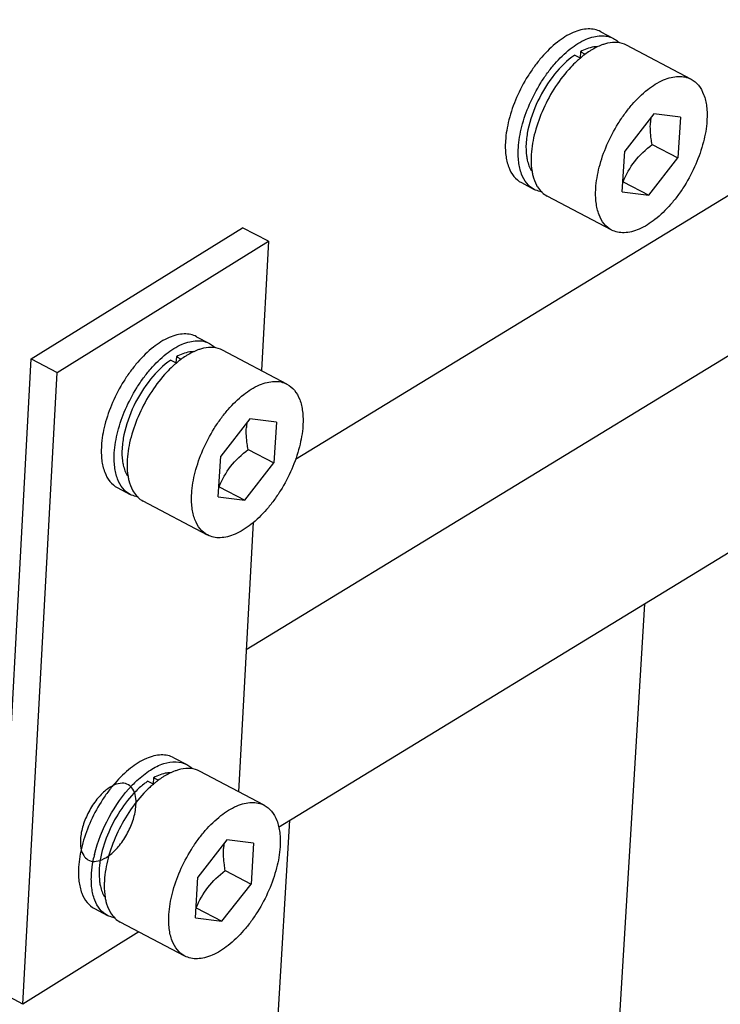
# Model space of a CAD drawing. Header units: millimetres. Extents: x -43833 to -38083, y -3638 to -2112.
# Tile 99 of 114: x -40383 to -40362, y -3246 to -3217. Entities that reach past the tile are written whole.
import ezdxf

# ---------------------------------------------------------------- set-up
doc = ezdxf.new("R2010")
doc.units = ezdxf.units.MM
doc.layers.add('02___PRT_ALL_AXES', color=7, linetype='Continuous')

msp = doc.modelspace()

# ---------------------------------------------------------------- linework, layer by layer
at = {"color": 7, "linetype": 'Continuous'}
for p, q in [((-40374.902, -3229.699), (-40351.934, -3215.686)), ((-40344.672, -3215.974), (-40376.344, -3235.296)), ((-40365.948, -3217.159), (-40365.57, -3217.358)), ((-40366.543, -3217.747), (-40366.554, -3217.926)), ((-40366.39, -3217.827), (-40366.543, -3217.747)), ((-40363.3, -3218.551), (-40365.192, -3217.557)), ((-40366.706, -3217.846), (-40366.533, -3217.937)), ((-40364.39, -3219.57), (-40365.241, -3220.664)), ((-40363.611, -3219.67), (-40364.39, -3219.57)), ((-40363.611, -3219.67), (-40363.684, -3220.864)), ((-40365.314, -3221.858), (-40365.241, -3220.664)), ((-40364.441, -3220.466), (-40363.684, -3220.864)), ((-40364.535, -3221.958), (-40363.684, -3220.864)), ((-40365.292, -3221.56), (-40364.535, -3221.958)), ((-40368.274, -3221.586), (-40367.895, -3221.784)), ((-40365.314, -3221.858), (-40364.535, -3221.958)), ((-40375.398, -3240.492), (-40345.038, -3221.97)), ((-40365.625, -3222.977), (-40367.517, -3221.983)), ((-40382.646, -3226.757), (-40376.45, -3222.91)), ((-40375.693, -3223.308), (-40376.45, -3222.91)), ((-40381.889, -3227.155), (-40375.693, -3223.308)), ((-40375.693, -3223.308), (-40375.899, -3227.102)), ((-40377.796, -3226.106), (-40377.418, -3226.305)), ((-40383.651, -3245.283), (-40382.646, -3226.757)), ((-40382.646, -3226.757), (-40381.889, -3227.155)), ((-40378.391, -3226.693), (-40378.402, -3226.872)), ((-40378.238, -3226.774), (-40378.391, -3226.693)), ((-40375.147, -3227.497), (-40377.039, -3226.503)), ((-40378.554, -3226.792), (-40378.38, -3226.883)), ((-40382.894, -3245.681), (-40381.889, -3227.155)), ((-40376.237, -3228.517), (-40377.088, -3229.611)), ((-40375.459, -3228.617), (-40376.237, -3228.517)), ((-40375.459, -3228.617), (-40375.532, -3229.81)), ((-40377.161, -3230.804), (-40377.088, -3229.611)), ((-40376.289, -3229.413), (-40375.532, -3229.81)), ((-40376.383, -3230.904), (-40375.532, -3229.81)), ((-40377.14, -3230.506), (-40376.383, -3230.904)), ((-40380.122, -3230.532), (-40379.743, -3230.731)), ((-40377.161, -3230.804), (-40376.383, -3230.904)), ((-40377.473, -3231.924), (-40379.365, -3230.93)), ((-40376.14, -3231.55), (-40376.569, -3239.453)), ((-40378.466, -3238.456), (-40378.087, -3238.655)), ((-40375.817, -3239.848), (-40377.709, -3238.854)), ((-40379.223, -3239.143), (-40379.05, -3239.234)), ((-40379.06, -3239.044), (-40379.071, -3239.223)), ((-40378.907, -3239.124), (-40379.06, -3239.044)), ((-40376.907, -3240.867), (-40377.758, -3241.961)), ((-40376.129, -3240.967), (-40376.907, -3240.867)), ((-40376.129, -3240.967), (-40376.202, -3242.161)), ((-40376.958, -3241.763), (-40376.202, -3242.161)), ((-40377.831, -3243.155), (-40377.758, -3241.961)), ((-40377.053, -3243.255), (-40376.202, -3242.161)), ((-40380.791, -3242.883), (-40380.413, -3243.081)), ((-40377.81, -3242.857), (-40377.053, -3243.255)), ((-40377.831, -3243.155), (-40377.053, -3243.255)), ((-40378.143, -3244.274), (-40380.035, -3243.28)), ((-40379.489, -3243.567), (-40382.894, -3245.681)), ((-40382.894, -3245.681), (-40383.651, -3245.283))]:
    msp.add_line(p, q, dxfattribs=at)
for centre, radius, start, end in [((-40365.491, -3218.672), 1.199, 102.155, 105.4376), ((-40364.92, -3219.824), 2.493, 123.761, 127.8037), ((-40365.065, -3219.608), 2.233, 121.4062, 123.7524), ((-40364.305, -3220.552), 3.446, 132.9762, 137.0075), ((-40364.492, -3220.353), 3.173, 131.5903, 132.9566), ((-40364.592, -3220.24), 3.022, 129.9772, 131.5925), ((-40364.71, -3220.099), 2.839, 127.9777, 129.9816), ((-40364.779, -3220.011), 2.727, 127.7299, 127.966), ((-40362.657, -3219.936), 1.835, 171.8436, 176.5274), ((-40366.993, -3221.209), 0.952, 208.5637, 211.5931), ((-40377.339, -3227.618), 1.199, 102.155, 105.4376), ((-40376.768, -3228.771), 2.493, 123.761, 127.8037), ((-40376.912, -3228.555), 2.233, 121.4062, 123.7524), ((-40376.153, -3229.499), 3.446, 132.9762, 137.0075), ((-40376.34, -3229.299), 3.173, 131.5903, 132.9566), ((-40376.44, -3229.186), 3.022, 129.9772, 131.5925), ((-40376.557, -3229.046), 2.839, 127.9777, 129.9816), ((-40376.627, -3228.958), 2.727, 127.7299, 127.966), ((-40374.505, -3228.883), 1.835, 171.8436, 176.5274), ((-40378.841, -3230.155), 0.952, 208.5637, 211.5931), ((-40378.009, -3239.969), 1.199, 102.155, 105.4376), ((-40377.184, -3241.666), 3.469, 132.9938, 136.1523), ((-40377.227, -3241.396), 2.839, 127.9777, 129.9816), ((-40377.297, -3241.308), 2.727, 127.7299, 127.966), ((-40377.438, -3241.121), 2.493, 123.761, 127.8037), ((-40377.582, -3240.905), 2.233, 121.4062, 123.7524), ((-40376.823, -3241.849), 3.446, 132.9762, 137.0075), ((-40377.01, -3241.65), 3.173, 131.5903, 132.9566), ((-40377.11, -3241.537), 3.022, 129.9772, 131.5925), ((-40375.175, -3241.233), 1.835, 171.8436, 176.5274), ((-40377.161, -3242.169), 3.734, 166.4591, 168.2097), ((-40379.51, -3242.506), 0.952, 208.5637, 211.5931)]:
    msp.add_arc(centre, radius, start, end, dxfattribs=at)
for points, start_tangent, end_tangent in [([(-40365.948, -3217.159), (-40366.123, -3217.096), (-40366.319, -3217.079), (-40366.53, -3217.109), (-40366.754, -3217.184), (-40367.217, -3217.467), (-40367.673, -3217.904), (-40367.885, -3218.17), (-40368.082, -3218.46), (-40368.413, -3219.091), (-40368.639, -3219.744), (-40368.74, -3220.366)], (-0.885122, 0.46536), (-0.060896, -0.998144)), ([(-40368.362, -3220.565), (-40368.26, -3219.942), (-40368.035, -3219.289), (-40367.704, -3218.659), (-40367.507, -3218.369), (-40367.294, -3218.103), (-40366.839, -3217.666), (-40366.375, -3217.383), (-40366.152, -3217.307), (-40365.94, -3217.278), (-40365.745, -3217.295), (-40365.57, -3217.358)], (0.060896, 0.998144), (0.885123, -0.465357)), ([(-40365.811, -3217.516), (-40365.913, -3217.548), (-40366.228, -3217.703)], (-0.96403, -0.265795), (-0.853658, -0.520834)), ([(-40365.191, -3217.557), (-40365.449, -3217.48), (-40365.744, -3217.499)], (-0.88512, 0.465364), (-0.97767, -0.210145)), ([(-40365.57, -3217.358), (-40365.451, -3217.438), (-40365.415, -3217.47)], (0.885123, -0.465357), (0.724126, -0.689668)), ([(-40366.03, -3217.598), (-40366.151, -3217.608), (-40366.543, -3217.747)], (-0.999997, -0.002611), (-0.880416, -0.474202)), ([(-40366.706, -3217.846), (-40367.3, -3218.409), (-40367.788, -3219.188), (-40368.081, -3220.038), (-40368.135, -3220.44), (-40368.123, -3220.801)], (-0.826583, -0.562815), (0.133127, -0.991099)), ([(-40366.826, -3218.202), (-40367.268, -3218.767), (-40367.627, -3219.422), (-40367.874, -3220.108), (-40367.984, -3220.764)], (-0.682761, -0.730642), (-0.060896, -0.998144)), ([(-40366.092, -3221.758), (-40365.99, -3221.135), (-40365.765, -3220.482), (-40365.434, -3219.852), (-40365.237, -3219.562), (-40365.024, -3219.296), (-40364.569, -3218.859), (-40364.105, -3218.576), (-40363.882, -3218.5), (-40363.67, -3218.471), (-40363.475, -3218.488), (-40363.299, -3218.551)], (0.060896, 0.998144), (0.885126, -0.465351)), ([(-40363.299, -3218.551), (-40363.082, -3218.73), (-40362.928, -3219.001), (-40362.843, -3219.354), (-40362.833, -3219.77)], (0.885126, -0.465351), (-0.060896, -0.998144)), ([(-40362.833, -3219.77), (-40362.935, -3220.393), (-40363.16, -3221.046), (-40363.491, -3221.676), (-40363.688, -3221.966), (-40363.901, -3222.232), (-40364.356, -3222.669), (-40364.82, -3222.952), (-40365.043, -3223.028), (-40365.255, -3223.057), (-40365.45, -3223.04), (-40365.626, -3222.977)], (-0.060896, -0.998144), (-0.885126, 0.465351)), ([(-40364.441, -3220.466), (-40364.467, -3220.301), (-40364.489, -3219.825)], (-0.175629, 0.984456), (0.060896, 0.998144)), ([(-40368.74, -3220.366), (-40368.73, -3220.783), (-40368.646, -3221.135), (-40368.491, -3221.407), (-40368.274, -3221.585)], (-0.060896, -0.998144), (0.885122, -0.46536)), ([(-40367.896, -3221.784), (-40368.113, -3221.605), (-40368.267, -3221.334), (-40368.352, -3220.982), (-40368.362, -3220.565)], (-0.885123, 0.465357), (0.060896, 0.998144)), ([(-40365.292, -3221.56), (-40364.951, -3220.969), (-40364.441, -3220.466)], (0.391467, 0.920192), (0.782498, 0.622653)), ([(-40368.123, -3220.801), (-40368.1, -3220.928), (-40367.974, -3221.245)], (0.133127, -0.991099), (0.533456, -0.845828)), ([(-40367.984, -3220.764), (-40367.988, -3220.897), (-40367.961, -3221.264)], (-0.060896, -0.998144), (0.16906, -0.985606)), ([(-40367.961, -3221.264), (-40367.938, -3221.375), (-40367.829, -3221.664)], (0.16906, -0.985606), (0.478371, -0.878158)), ([(-40367.663, -3221.858), (-40367.725, -3221.847), (-40367.896, -3221.784)], (-0.990716, 0.135947), (-0.885123, 0.465357)), ([(-40367.804, -3221.707), (-40367.675, -3221.869), (-40367.517, -3221.983)], (0.524119, -0.851645), (0.88512, -0.465364)), ([(-40365.626, -3222.977), (-40365.843, -3222.798), (-40365.997, -3222.527), (-40366.081, -3222.174), (-40366.092, -3221.758)], (-0.885126, 0.465351), (0.060896, 0.998144)), ([(-40377.796, -3226.106), (-40377.971, -3226.042), (-40378.166, -3226.025), (-40378.378, -3226.055), (-40378.601, -3226.131), (-40379.065, -3226.414), (-40379.52, -3226.851), (-40379.733, -3227.117), (-40379.93, -3227.407), (-40380.261, -3228.037), (-40380.487, -3228.69), (-40380.588, -3229.313)], (-0.885122, 0.46536), (-0.060896, -0.998144)), ([(-40380.21, -3229.512), (-40380.108, -3228.889), (-40379.883, -3228.236), (-40379.552, -3227.606), (-40379.355, -3227.315), (-40379.142, -3227.05), (-40378.687, -3226.612), (-40378.223, -3226.33), (-40377.999, -3226.254), (-40377.788, -3226.224), (-40377.593, -3226.241), (-40377.417, -3226.305)], (0.060896, 0.998144), (0.885123, -0.465357)), ([(-40377.658, -3226.462), (-40377.76, -3226.495), (-40378.076, -3226.649)], (-0.96403, -0.265795), (-0.853658, -0.520834)), ([(-40377.039, -3226.504), (-40377.296, -3226.427), (-40377.592, -3226.446)], (-0.88512, 0.465364), (-0.97767, -0.210145)), ([(-40377.417, -3226.305), (-40377.299, -3226.384), (-40377.262, -3226.416)], (0.885123, -0.465357), (0.724126, -0.689668)), ([(-40377.877, -3226.545), (-40377.999, -3226.555), (-40378.391, -3226.693)], (-0.999997, -0.002611), (-0.880416, -0.474202)), ([(-40378.554, -3226.792), (-40379.147, -3227.355), (-40379.636, -3228.134), (-40379.928, -3228.984), (-40379.982, -3229.386), (-40379.971, -3229.748)], (-0.826583, -0.562815), (0.133127, -0.991099)), ([(-40378.674, -3227.149), (-40379.115, -3227.714), (-40379.475, -3228.369), (-40379.721, -3229.055), (-40379.831, -3229.711)], (-0.682761, -0.730642), (-0.060896, -0.998144)), ([(-40377.94, -3230.705), (-40377.838, -3230.082), (-40377.613, -3229.429), (-40377.282, -3228.799), (-40377.085, -3228.508), (-40376.872, -3228.242), (-40376.417, -3227.805), (-40375.953, -3227.522), (-40375.729, -3227.447), (-40375.518, -3227.417), (-40375.322, -3227.434), (-40375.147, -3227.498)], (0.060896, 0.998144), (0.885126, -0.465351)), ([(-40375.147, -3227.498), (-40374.93, -3227.676), (-40374.775, -3227.948), (-40374.691, -3228.3), (-40374.681, -3228.716)], (0.885126, -0.465351), (-0.060896, -0.998144)), ([(-40374.681, -3228.716), (-40374.782, -3229.339), (-40375.008, -3229.992), (-40375.339, -3230.622), (-40375.536, -3230.913), (-40375.748, -3231.179), (-40376.204, -3231.616), (-40376.668, -3231.899), (-40376.891, -3231.974), (-40377.103, -3232.004), (-40377.298, -3231.987), (-40377.473, -3231.923)], (-0.060896, -0.998144), (-0.885126, 0.465351)), ([(-40376.289, -3229.413), (-40376.315, -3229.248), (-40376.337, -3228.771)], (-0.175629, 0.984456), (0.060896, 0.998144)), ([(-40380.588, -3229.313), (-40380.578, -3229.729), (-40380.493, -3230.081), (-40380.339, -3230.353), (-40380.122, -3230.532)], (-0.060896, -0.998144), (0.885122, -0.46536)), ([(-40379.743, -3230.731), (-40379.961, -3230.552), (-40380.115, -3230.28), (-40380.199, -3229.928), (-40380.21, -3229.512)], (-0.885123, 0.465357), (0.060896, 0.998144)), ([(-40377.14, -3230.506), (-40376.799, -3229.915), (-40376.289, -3229.413)], (0.391467, 0.920192), (0.782498, 0.622653)), ([(-40379.971, -3229.748), (-40379.948, -3229.874), (-40379.822, -3230.191)], (0.133127, -0.991099), (0.533456, -0.845828)), ([(-40379.831, -3229.711), (-40379.836, -3229.843), (-40379.809, -3230.211)], (-0.060896, -0.998144), (0.16906, -0.985606)), ([(-40379.809, -3230.211), (-40379.786, -3230.321), (-40379.676, -3230.61)], (0.16906, -0.985606), (0.478371, -0.878158)), ([(-40379.511, -3230.804), (-40379.573, -3230.793), (-40379.743, -3230.731)], (-0.990716, 0.135947), (-0.885123, 0.465357)), ([(-40379.651, -3230.654), (-40379.523, -3230.815), (-40379.365, -3230.929)], (0.524119, -0.851645), (0.88512, -0.465364)), ([(-40377.473, -3231.923), (-40377.691, -3231.745), (-40377.845, -3231.473), (-40377.929, -3231.121), (-40377.94, -3230.705)], (-0.885126, 0.465351), (0.060896, 0.998144)), ([(-40378.466, -3238.456), (-40378.641, -3238.393), (-40378.836, -3238.376), (-40379.048, -3238.406), (-40379.271, -3238.481), (-40379.735, -3238.764), (-40380.19, -3239.201), (-40380.403, -3239.467), (-40380.6, -3239.757), (-40380.931, -3240.388), (-40381.156, -3241.041), (-40381.258, -3241.663)], (-0.885122, 0.46536), (-0.060896, -0.998144)), ([(-40379.55, -3239.129), (-40379.153, -3238.819), (-40378.762, -3238.63), (-40378.399, -3238.575), (-40378.087, -3238.655)], (0.731972, 0.681335), (0.885123, -0.465357)), ([(-40378.547, -3238.895), (-40378.669, -3238.905), (-40379.06, -3239.044)], (-0.999997, -0.002611), (-0.880416, -0.474202)), ([(-40378.328, -3238.813), (-40378.43, -3238.845), (-40378.746, -3239)], (-0.96403, -0.265795), (-0.853658, -0.520834)), ([(-40377.709, -3238.854), (-40377.966, -3238.777), (-40378.261, -3238.796)], (-0.88512, 0.465364), (-0.97767, -0.210145)), ([(-40378.087, -3238.655), (-40377.969, -3238.735), (-40377.932, -3238.767)], (0.885123, -0.465357), (0.724126, -0.689668)), ([(-40379.223, -3239.143), (-40379.311, -3239.206), (-40379.572, -3239.433)], (-0.826583, -0.562815), (-0.710941, -0.703251)), ([(-40379.575, -3239.855), (-40379.589, -3239.591), (-40379.67, -3239.376), (-40379.795, -3239.253), (-40379.984, -3239.205), (-40380.206, -3239.256), (-40380.457, -3239.411), (-40380.719, -3239.676), (-40380.958, -3240.04), (-40381.128, -3240.446), (-40381.204, -3240.849)], (0.060896, 0.998144), (-0.060896, -0.998144)), ([(-40380.792, -3241.294), (-40380.366, -3240.203), (-40379.686, -3239.263)], (0.234029, 0.97223), (0.692922, 0.721012)), ([(-40379.572, -3239.433), (-40380.047, -3240.024), (-40380.413, -3240.729), (-40380.621, -3241.454), (-40380.64, -3242.098)], (-0.710941, -0.703251), (0.133127, -0.991099)), ([(-40379.343, -3239.499), (-40379.785, -3240.064), (-40380.145, -3240.719), (-40380.391, -3241.405), (-40380.501, -3242.061)], (-0.682761, -0.730642), (-0.060896, -0.998144)), ([(-40378.609, -3243.055), (-40378.508, -3242.432), (-40378.282, -3241.779), (-40377.951, -3241.149), (-40377.754, -3240.859), (-40377.542, -3240.593), (-40377.086, -3240.156), (-40376.623, -3239.873), (-40376.399, -3239.797), (-40376.188, -3239.768), (-40375.992, -3239.785), (-40375.817, -3239.848)], (0.060896, 0.998144), (0.885119, -0.465365)), ([(-40381.204, -3240.849), (-40381.191, -3241.113), (-40381.109, -3241.329), (-40380.984, -3241.451), (-40380.796, -3241.499), (-40380.574, -3241.448), (-40380.322, -3241.294), (-40380.061, -3241.029), (-40379.821, -3240.664), (-40379.652, -3240.258), (-40379.575, -3239.855)], (-0.060896, -0.998144), (0.060896, 0.998144)), ([(-40375.817, -3239.848), (-40375.6, -3240.027), (-40375.445, -3240.298), (-40375.361, -3240.651), (-40375.351, -3241.067)], (0.885119, -0.465365), (-0.060896, -0.998144)), ([(-40375.351, -3241.067), (-40375.452, -3241.69), (-40375.678, -3242.343), (-40376.009, -3242.973), (-40376.206, -3243.263), (-40376.418, -3243.529), (-40376.874, -3243.966), (-40377.338, -3244.249), (-40377.561, -3244.325), (-40377.772, -3244.354), (-40377.968, -3244.337), (-40378.143, -3244.274)], (-0.060896, -0.998144), (-0.885119, 0.465365)), ([(-40376.958, -3241.763), (-40376.984, -3241.598), (-40377.007, -3241.122)], (-0.175629, 0.984456), (0.060896, 0.998144)), ([(-40380.88, -3241.862), (-40380.871, -3241.752), (-40380.817, -3241.406)], (0.060896, 0.998144), (0.204218, 0.978925)), ([(-40381.258, -3241.663), (-40381.248, -3242.08), (-40381.163, -3242.432), (-40381.009, -3242.704), (-40380.792, -3242.882)], (-0.060896, -0.998144), (0.885122, -0.46536)), ([(-40377.81, -3242.857), (-40377.469, -3242.266), (-40376.958, -3241.763)], (0.391467, 0.920192), (0.782498, 0.622653)), ([(-40380.413, -3243.081), (-40380.631, -3242.902), (-40380.785, -3242.631), (-40380.869, -3242.279), (-40380.88, -3241.862)], (-0.885123, 0.465357), (0.060896, 0.998144)), ([(-40380.501, -3242.061), (-40380.506, -3242.194), (-40380.479, -3242.561)], (-0.060896, -0.998144), (0.16906, -0.985606)), ([(-40380.64, -3242.098), (-40380.618, -3242.225), (-40380.492, -3242.542)], (0.133127, -0.991099), (0.533456, -0.845828)), ([(-40380.479, -3242.561), (-40380.456, -3242.672), (-40380.346, -3242.961)], (0.16906, -0.985606), (0.478371, -0.878158)), ([(-40380.181, -3243.155), (-40380.242, -3243.144), (-40380.413, -3243.081)], (-0.990716, 0.135947), (-0.885123, 0.465357)), ([(-40380.321, -3243.004), (-40380.193, -3243.166), (-40380.035, -3243.28)], (0.524119, -0.851645), (0.88512, -0.465364)), ([(-40378.143, -3244.274), (-40378.36, -3244.095), (-40378.515, -3243.824), (-40378.599, -3243.471), (-40378.609, -3243.055)], (-0.885119, 0.465365), (0.060896, 0.998144))]:
    msp.add_spline(points, degree=3, dxfattribs=dict(at, start_tangent=start_tangent, end_tangent=end_tangent))
at = {"layer": '02___PRT_ALL_AXES', "color": 7, "linetype": 'Continuous'}
for p, q in [((-40364.663, -3233.942), (-40368.014, -3288.862)), ((-40375.069, -3240.291), (-40377.995, -3288.253))]:
    msp.add_line(p, q, dxfattribs=at)

doc.saveas('drawing.dxf')
